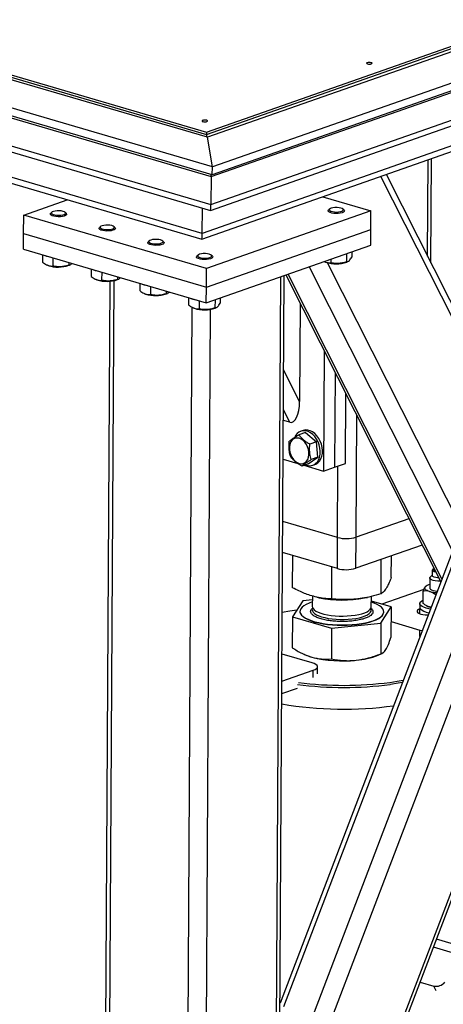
# Model space of a CAD drawing. Header units: millimetres. Extents: x 5 to 589, y 5 to 415.
# Tile 53 of 120: x 367 to 373, y 67 to 82. Entities that reach past the tile are written whole.
import ezdxf

# ---------------------------------------------------------------- set-up
doc = ezdxf.new("R2010")
doc.units = ezdxf.units.MM
doc.layers.add('TRAIT-FORT', color=4, linetype='Continuous', lineweight=25)

msp = doc.modelspace()

# ---------------------------------------------------------------- linework, layer by layer
at = {"layer": 'TRAIT-FORT', "color": 4, "linetype": 'Continuous', "lineweight": 25}
for p, q in [((369.651, 80.287), (405.439, 92.836)), ((405.686, 92.839), (369.664, 80.208)), ((407.098, 92.855), (369.739, 79.756)), ((369.651, 80.252), (405.438, 92.8)), ((407.097, 92.737), (369.738, 79.637)), ((369.719, 79.608), (406.743, 92.591)), ((369.716, 79.182), (406.741, 92.164)), ((369.709, 79.092), (406.624, 92.036)), ((404.369, 90.94), (369.585, 78.743)), ((369.578, 78.654), (404.252, 90.812)), ((364.634, 81.758), (369.651, 80.287)), ((364.634, 81.722), (369.651, 80.252)), ((364.634, 81.722), (369.651, 80.252)), ((369.664, 80.208), (364.647, 81.678)), ((369.739, 79.756), (364.721, 81.226)), ((369.738, 79.637), (364.721, 81.108)), ((364.701, 81.079), (369.719, 79.608)), ((371.198, 62.84), (378.151, 81.085)), ((371.199, 62.97), (378.095, 81.066)), ((364.699, 80.652), (369.716, 79.182)), ((364.692, 80.563), (369.709, 79.092)), ((371.215, 65.867), (376.839, 80.625)), ((371.256, 66.765), (376.491, 80.503)), ((369.585, 78.743), (364.568, 80.214)), ((369.651, 80.287), (369.651, 80.252)), ((369.651, 80.252), (369.651, 80.212)), ((369.739, 79.756), (369.664, 80.208)), ((375.829, 80.271), (370.772, 67.001)), ((370.831, 66.95), (375.919, 80.303)), ((364.53, 80.133), (369.578, 78.654)), ((369.738, 79.637), (369.739, 79.756)), ((373.022, 78.394), (373.03, 79.864)), ((373.072, 78.294), (373.081, 79.882)), ((369.719, 79.608), (369.716, 79.182)), ((374.172, 75.922), (372.31, 79.612)), ((374.214, 76.032), (372.393, 79.641)), ((371.422, 79.301), (372.158, 79.085)), ((366.862, 79.022), (367.526, 79.255)), ((366.86, 78.738), (366.862, 79.022)), ((369.649, 78.206), (366.862, 79.022)), ((367.266, 79.036), (367.266, 79.029)), ((367.29, 79.065), (367.274, 79.05)), ((367.509, 79.049), (367.493, 79.063)), ((367.516, 79.028), (367.516, 79.035)), ((369.585, 78.743), (369.587, 79.128)), ((372.158, 79.085), (369.649, 78.206)), ((371.503, 79.087), (371.503, 79.08)), ((371.527, 79.115), (371.511, 79.1)), ((371.746, 79.099), (371.729, 79.114)), ((371.753, 79.078), (371.753, 79.085)), ((372.156, 78.801), (372.158, 79.085)), ((368.034, 78.847), (368.017, 78.832)), ((368.252, 78.831), (368.236, 78.846)), ((366.859, 78.501), (366.86, 78.738)), ((366.86, 78.738), (369.648, 77.921)), ((368.01, 78.819), (368.01, 78.812)), ((368.26, 78.81), (368.26, 78.817)), ((369.648, 77.921), (372.156, 78.801)), ((372.155, 78.564), (372.156, 78.801)), ((368.753, 78.601), (368.753, 78.594)), ((368.777, 78.629), (368.76, 78.614)), ((368.996, 78.613), (368.979, 78.628)), ((369.003, 78.592), (369.003, 78.599)), ((369.646, 77.684), (372.155, 78.564)), ((366.859, 78.501), (369.646, 77.684)), ((367.147, 78.417), (367.146, 78.305)), ((369.52, 78.411), (369.504, 78.396)), ((369.739, 78.395), (369.723, 78.41)), ((371.785, 78.435), (371.785, 78.308)), ((371.865, 78.463), (371.865, 78.382)), ((367.214, 78.262), (367.223, 78.258)), ((367.235, 78.253), (367.223, 78.258)), ((367.308, 78.37), (367.307, 78.244)), ((367.548, 78.299), (367.548, 78.258)), ((367.551, 78.256), (367.567, 78.263)), ((369.496, 78.383), (369.496, 78.376)), ((369.746, 78.374), (369.746, 78.382)), ((371.451, 78.312), (371.46, 78.308)), ((371.471, 78.303), (371.46, 78.308)), ((373.536, 74.253), (371.497, 78.295)), ((371.544, 78.35), (371.544, 78.295)), ((371.787, 78.306), (371.804, 78.313)), ((367.89, 78.199), (367.89, 78.087)), ((368.051, 78.152), (368.05, 78.027)), ((369.648, 77.921), (369.649, 78.206)), ((370.731, 59.597), (370.834, 78.101)), ((370.859, 78.11), (373.221, 73.428)), ((373.238, 73.472), (370.893, 78.122)), ((373.402, 73.901), (371.216, 78.235)), ((367.957, 78.044), (367.967, 78.04)), ((367.978, 78.035), (367.967, 78.04)), ((368.174, 78.013), (368.071, 59.573)), ((368.137, 59.525), (368.241, 78.022)), ((368.292, 78.081), (368.291, 78.04)), ((368.294, 78.038), (368.311, 78.045)), ((368.634, 77.981), (368.633, 77.869)), ((370.679, 59.555), (370.783, 78.083)), ((368.701, 77.826), (368.71, 77.822)), ((368.721, 77.817), (368.71, 77.822)), ((368.794, 77.934), (368.794, 77.809)), ((369.035, 77.864), (369.035, 77.822)), ((369.037, 77.82), (369.054, 77.827)), ((369.646, 77.684), (369.648, 77.921)), ((369.377, 77.763), (369.376, 77.651)), ((369.538, 77.716), (369.537, 77.591)), ((369.779, 77.731), (369.778, 77.605)), ((369.859, 77.759), (369.858, 77.678)), ((371.077, 77.679), (371.068, 76.18)), ((369.326, 59.176), (369.43, 77.616)), ((369.444, 77.608), (369.453, 77.604)), ((369.465, 77.599), (369.453, 77.604)), ((369.609, 59.18), (369.712, 77.583)), ((369.781, 77.602), (369.797, 77.609)), ((371.445, 76.949), (371.435, 75.117)), ((371.068, 76.18), (370.826, 76.66)), ((371.61, 76.622), (371.602, 75.175)), ((371.769, 75.234), (371.775, 76.295)), ((370.918, 75.861), (370.823, 76.05)), ((370.918, 75.861), (370.822, 75.889)), ((371.93, 74.108), (371.94, 75.967)), ((371.159, 75.704), (371.058, 75.668)), ((371.122, 75.737), (371.089, 75.726)), ((371.159, 75.704), (371.326, 75.564)), ((371.326, 75.564), (371.226, 75.529)), ((371.347, 75.327), (371.326, 75.564)), ((370.818, 75.297), (371.041, 75.232)), ((371.201, 75.229), (371.347, 75.327)), ((371.347, 75.327), (371.247, 75.291)), ((371.201, 75.229), (371.101, 75.194)), ((371.133, 75.205), (371.435, 75.117)), ((371.271, 75.207), (371.304, 75.218)), ((371.435, 75.117), (371.602, 75.175)), ((371.602, 75.175), (371.769, 75.234)), ((371.647, 74.105), (371.653, 75.193)), ((371.647, 74.105), (370.813, 74.349)), ((372.735, 74.391), (371.93, 74.108)), ((371.645, 73.631), (371.647, 74.105)), ((371.927, 73.635), (371.93, 74.108)), ((372.938, 73.989), (371.927, 73.635)), ((371.645, 73.631), (370.81, 73.876)), ((370.963, 73.338), (370.966, 73.83)), ((372.312, 73.245), (372.315, 73.771)), ((372.467, 73.493), (372.469, 73.825)), ((371.56, 73.167), (371.563, 73.655)), ((373.093, 73.605), (373.092, 73.523)), ((373.111, 73.628), (373.1, 73.618)), ((373.055, 73.487), (373.054, 73.333)), ((373.092, 73.529), (373.064, 73.503)), ((372.966, 73.312), (372.324, 73.087)), ((372.955, 73.096), (372.956, 73.285)), ((373.005, 73.367), (372.998, 73.363)), ((371.116, 73.14), (370.961, 72.892)), ((371.264, 73.155), (371.116, 73.14)), ((371.264, 73.212), (371.263, 73.052)), ((371.333, 73.194), (371.368, 73.186)), ((372.06, 73.182), (372.104, 73.191)), ((372.163, 73.047), (372.164, 73.205)), ((371.247, 73.006), (371.271, 73.031)), ((372.465, 73.047), (372.164, 73.133)), ((372.309, 72.799), (372.465, 73.047)), ((372.465, 73.047), (372.462, 72.577)), ((372.903, 73.097), (372.902, 73.038)), ((372.904, 72.941), (372.905, 73.016)), ((372.909, 73.017), (372.905, 73.016)), ((372.992, 73.07), (373.004, 73.063)), ((373.073, 73.04), (373.05, 73.044)), ((373.05, 73.044), (373.072, 73.038)), ((370.961, 72.892), (370.958, 72.422)), ((370.961, 72.892), (371.557, 72.721)), ((371.074, 72.978), (371.074, 72.973)), ((372.352, 72.966), (372.352, 72.971)), ((371.557, 72.721), (371.555, 72.251)), ((371.557, 72.721), (372.309, 72.799)), ((372.309, 72.799), (372.307, 72.329)), ((372.464, 72.822), (372.905, 72.693)), ((372.904, 72.596), (372.905, 72.693)), ((372.905, 72.693), (372.938, 72.685)), ((371.259, 72.193), (370.802, 72.327)), ((371.137, 72.322), (371.152, 72.316)), ((372.267, 72.309), (372.323, 72.334)), ((371.342, 72.023), (371.342, 72.133)), ((370.799, 71.912), (371.278, 72.08)), ((371.277, 71.969), (371.278, 72.08)), ((370.798, 71.723), (371.035, 71.806)), ((373.75, 67.803), (373.156, 67.978)), ((373.616, 67.706), (373.109, 67.854)), ((372.907, 67.323), (373.118, 67.262)), ((373.152, 67.189), (373.118, 67.262))]:
    msp.add_line(p, q, dxfattribs=at)
at = {"layer": 'TRAIT-FORT', "color": 4, "linetype": 'Continuous', "lineweight": 25, "flags": 128}
for points in [[(372.1, 81.346), (372.092, 81.341), (372.089, 81.336), (372.093, 81.331), (372.103, 81.326), (372.118, 81.324), (372.134, 81.323), (372.15, 81.324), (372.163, 81.327), (372.172, 81.332), (372.174, 81.337), (372.17, 81.342), (372.16, 81.346), (372.146, 81.349), (372.13, 81.35), (372.113, 81.349), (372.1, 81.346)], [(369.592, 80.466), (369.583, 80.462), (369.581, 80.456), (369.585, 80.451), (369.595, 80.447), (369.609, 80.444), (369.626, 80.443), (369.642, 80.444), (369.655, 80.448), (369.663, 80.452), (369.666, 80.457), (369.662, 80.462), (369.652, 80.467), (369.637, 80.47), (369.621, 80.47), (369.605, 80.469), (369.592, 80.466)], [(367.297, 79.01), (367.278, 79.019), (367.268, 79.03), (367.267, 79.041), (367.274, 79.05)], [(367.31, 79.03), (367.335, 79.023), (367.364, 79.019), (367.396, 79.018), (367.427, 79.02), (367.456, 79.024), (367.478, 79.032), (367.493, 79.041), (367.499, 79.051), (367.495, 79.061), (367.482, 79.07), (367.461, 79.078), (367.434, 79.084), (367.403, 79.087), (367.371, 79.086), (367.341, 79.083), (367.315, 79.077), (367.296, 79.069), (367.286, 79.059), (367.285, 79.049), (367.293, 79.039), (367.31, 79.03)], [(367.509, 79.049), (367.511, 79.047), (367.516, 79.036), (367.513, 79.026), (367.5, 79.016), (367.48, 79.007), (367.452, 79.001), (367.421, 78.997), (367.387, 78.996), (367.353, 78.998), (367.323, 79.003), (367.297, 79.01)], [(371.534, 79.06), (371.515, 79.069), (371.505, 79.08), (371.504, 79.091), (371.511, 79.1)], [(371.547, 79.08), (371.571, 79.074), (371.601, 79.069), (371.633, 79.068), (371.664, 79.07), (371.692, 79.075), (371.715, 79.082), (371.73, 79.091), (371.736, 79.101), (371.732, 79.111), (371.719, 79.12), (371.698, 79.128), (371.671, 79.134), (371.64, 79.137), (371.608, 79.136), (371.578, 79.133), (371.552, 79.127), (371.533, 79.119), (371.522, 79.109), (371.521, 79.099), (371.53, 79.089), (371.547, 79.08)], [(371.746, 79.099), (371.747, 79.097), (371.753, 79.087), (371.749, 79.076), (371.737, 79.066), (371.716, 79.057), (371.689, 79.051), (371.657, 79.047), (371.623, 79.046), (371.59, 79.048), (371.559, 79.053), (371.534, 79.06)], [(368.054, 78.812), (368.078, 78.806), (368.107, 78.801), (368.139, 78.8), (368.171, 78.802), (368.199, 78.807), (368.221, 78.814), (368.236, 78.823), (368.242, 78.833), (368.239, 78.843), (368.226, 78.852), (368.205, 78.86), (368.177, 78.866), (368.146, 78.869), (368.114, 78.868), (368.084, 78.865), (368.058, 78.859), (368.04, 78.851), (368.029, 78.841), (368.028, 78.831), (368.036, 78.821), (368.054, 78.812)], [(368.04, 78.792), (368.022, 78.801), (368.011, 78.812), (368.01, 78.823), (368.017, 78.832)], [(368.252, 78.831), (368.254, 78.829), (368.26, 78.819), (368.256, 78.808), (368.243, 78.798), (368.223, 78.789), (368.196, 78.783), (368.164, 78.779), (368.13, 78.778), (368.097, 78.78), (368.066, 78.785), (368.04, 78.792)], [(368.784, 78.574), (368.765, 78.584), (368.755, 78.594), (368.754, 78.605), (368.76, 78.614)], [(368.797, 78.595), (368.821, 78.588), (368.851, 78.584), (368.882, 78.582), (368.914, 78.584), (368.942, 78.589), (368.965, 78.596), (368.98, 78.605), (368.986, 78.615), (368.982, 78.625), (368.969, 78.635), (368.948, 78.643), (368.921, 78.648), (368.89, 78.651), (368.858, 78.651), (368.828, 78.647), (368.802, 78.641), (368.783, 78.633), (368.772, 78.624), (368.771, 78.613), (368.78, 78.603), (368.797, 78.595)], [(368.996, 78.613), (368.997, 78.612), (369.003, 78.601), (368.999, 78.59), (368.987, 78.58), (368.966, 78.571), (368.939, 78.565), (368.907, 78.561), (368.873, 78.56), (368.84, 78.562), (368.809, 78.567), (368.784, 78.574)], [(369.527, 78.357), (369.508, 78.366), (369.498, 78.376), (369.497, 78.387), (369.504, 78.396)], [(369.54, 78.377), (369.565, 78.37), (369.594, 78.366), (369.626, 78.364), (369.657, 78.366), (369.686, 78.371), (369.708, 78.378), (369.723, 78.387), (369.729, 78.397), (369.725, 78.407), (369.712, 78.417), (369.691, 78.425), (369.664, 78.43), (369.633, 78.433), (369.601, 78.433), (369.571, 78.429), (369.545, 78.423), (369.526, 78.415), (369.516, 78.406), (369.515, 78.395), (369.523, 78.385), (369.54, 78.377)], [(369.739, 78.395), (369.741, 78.394), (369.746, 78.383), (369.743, 78.372), (369.73, 78.362), (369.709, 78.353), (369.682, 78.347), (369.651, 78.343), (369.617, 78.342), (369.583, 78.344), (369.552, 78.349), (369.527, 78.357)], [(371.157, 75.213), (371.18, 75.205), (371.216, 75.199), (371.252, 75.202), (371.285, 75.212), (371.314, 75.232), (371.34, 75.258), (371.36, 75.292), (371.374, 75.33), (371.382, 75.374), (371.384, 75.42), (371.379, 75.468), (371.368, 75.515), (371.35, 75.562), (371.328, 75.605), (371.3, 75.643), (371.269, 75.676), (371.234, 75.702), (371.198, 75.721), (371.161, 75.731), (371.125, 75.733), (371.091, 75.727), (371.06, 75.711), (371.032, 75.688), (371.009, 75.658), (370.995, 75.631)], [(371.304, 75.218), (371.318, 75.224), (371.348, 75.243), (371.373, 75.27), (371.393, 75.303), (371.408, 75.342), (371.416, 75.385), (371.418, 75.432), (371.413, 75.479), (371.401, 75.527), (371.384, 75.573), (371.361, 75.616), (371.333, 75.655), (371.302, 75.688), (371.268, 75.714), (371.232, 75.733), (371.195, 75.743), (371.159, 75.745), (371.125, 75.738), (371.122, 75.737)], [(370.914, 75.445), (370.921, 75.404), (370.934, 75.364), (370.952, 75.327), (370.976, 75.294), (371.003, 75.266), (371.033, 75.246), (371.065, 75.233), (371.096, 75.229), (371.125, 75.233), (371.152, 75.246), (371.176, 75.267), (371.194, 75.294), (371.206, 75.327), (371.212, 75.365), (371.212, 75.405), (371.205, 75.446), (371.192, 75.486), (371.173, 75.524), (371.15, 75.557), (371.122, 75.584), (371.092, 75.605), (371.061, 75.617), (371.03, 75.621), (371, 75.617), (370.973, 75.604), (370.95, 75.584), (370.932, 75.556), (370.92, 75.523), (370.913, 75.485), (370.914, 75.445)], [(373.147, 73.574), (373.146, 73.575), (373.122, 73.581), (373.104, 73.59), (373.094, 73.6), (373.094, 73.61), (373.1, 73.618)], [(373.138, 73.594), (373.127, 73.597), (373.112, 73.605), (373.106, 73.615), (373.108, 73.624), (373.118, 73.633)], [(373.216, 73.439), (373.212, 73.438), (373.175, 73.44), (373.139, 73.444), (373.108, 73.45), (373.082, 73.459), (373.065, 73.47), (373.056, 73.482), (373.056, 73.494), (373.064, 73.503)], [(373.192, 73.486), (373.175, 73.487), (373.146, 73.492), (373.121, 73.498), (373.103, 73.507), (373.094, 73.517), (373.092, 73.523)], [(373.051, 73.28), (373.031, 73.287), (373.014, 73.295), (373, 73.303), (372.989, 73.312), (372.982, 73.321), (372.979, 73.331), (372.98, 73.34), (372.984, 73.349)], [(373.054, 73.333), (373.055, 73.328), (373.064, 73.316), (373.081, 73.305), (373.107, 73.296), (373.138, 73.29), (373.167, 73.286)], [(373.063, 73.011), (373.04, 73.016), (372.999, 73.026), (372.964, 73.039), (372.936, 73.053), (372.916, 73.069), (372.905, 73.085), (372.903, 73.102), (372.91, 73.118), (372.926, 73.134), (372.95, 73.149), (372.955, 73.151)], [(371.026, 72.995), (370.919, 72.981), (370.805, 72.962)], [(371.086, 73.017), (371.076, 72.993), (371.075, 72.969), (371.082, 72.945), (371.098, 72.921), (371.123, 72.898), (371.157, 72.876), (371.198, 72.856), (371.246, 72.837), (371.301, 72.82), (371.362, 72.805), (371.427, 72.793), (371.497, 72.783), (371.569, 72.776), (371.644, 72.771), (371.72, 72.77), (371.795, 72.771), (371.869, 72.775), (371.942, 72.782), (372.011, 72.792), (372.075, 72.804), (372.135, 72.819), (372.189, 72.835), (372.236, 72.854), (372.276, 72.875), (372.307, 72.896), (372.331, 72.919), (372.346, 72.943), (372.352, 72.967), (372.349, 72.991), (372.337, 73.015), (372.316, 73.039), (372.287, 73.061), (372.25, 73.082), (372.205, 73.102), (372.164, 73.117)], [(371.264, 73.122), (371.263, 73.122), (371.213, 73.104), (371.169, 73.084), (371.133, 73.063), (371.106, 73.041), (371.086, 73.017)], [(371.263, 73.052), (371.265, 73.04), (371.274, 73.02), (371.292, 73), (371.319, 72.982), (371.353, 72.965), (371.394, 72.949), (371.441, 72.936), (371.493, 72.925), (371.55, 72.916), (371.61, 72.91), (371.672, 72.906), (371.735, 72.905), (371.797, 72.907), (371.858, 72.912), (371.916, 72.92), (371.97, 72.929), (372.019, 72.942), (372.062, 72.956), (372.098, 72.972), (372.127, 72.99), (372.147, 73.009), (372.16, 73.029), (372.163, 73.047)], [(371.269, 73.024), (371.269, 73.023), (371.263, 73.003), (371.266, 72.983), (371.278, 72.964), (371.298, 72.944), (371.326, 72.926), (371.362, 72.91), (371.404, 72.895), (371.453, 72.882), (371.507, 72.871), (371.564, 72.863), (371.625, 72.857)], [(371.625, 72.857), (371.687, 72.854), (371.75, 72.854), (371.812, 72.857), (371.872, 72.862), (371.929, 72.87), (371.982, 72.881), (372.03, 72.894), (372.071, 72.909), (372.106, 72.925), (372.132, 72.944), (372.151, 72.963), (372.161, 72.982), (372.163, 73.002), (372.157, 73.019)], [(372.905, 73.016), (372.882, 73.006), (372.867, 72.994), (372.86, 72.982), (372.862, 72.969), (372.873, 72.957), (372.892, 72.946), (372.918, 72.937), (372.95, 72.929), (372.986, 72.924), (373.025, 72.922), (373.028, 72.922)], [(372.902, 73.038), (372.905, 73.026), (372.916, 73.009), (372.936, 72.994), (372.963, 72.979), (372.999, 72.967), (373.04, 72.956), (373.041, 72.956)], [(371.074, 72.973), (371.075, 72.965), (371.082, 72.94), (371.098, 72.917), (371.123, 72.894), (371.157, 72.872), (371.198, 72.851), (371.246, 72.832), (371.301, 72.815), (371.362, 72.8), (371.427, 72.788), (371.497, 72.778), (371.569, 72.771), (371.644, 72.767), (371.72, 72.765), (371.795, 72.766), (371.869, 72.77), (371.942, 72.777), (372.011, 72.787), (372.075, 72.799), (372.135, 72.814), (372.189, 72.831), (372.236, 72.849), (372.276, 72.87), (372.307, 72.892), (372.331, 72.915), (372.346, 72.938), (372.352, 72.962), (372.352, 72.966)], [(371.152, 72.316), (371.199, 72.297), (371.256, 72.278)], [(371.278, 72.08), (371.307, 72.093), (371.328, 72.107), (371.34, 72.122), (371.342, 72.138), (371.335, 72.153), (371.318, 72.168), (371.293, 72.182), (371.259, 72.193)], [(372.443, 71.894), (372.558, 71.911), (372.649, 71.926)], [(372.636, 71.891), (372.57, 71.88), (372.453, 71.863)]]:
    msp.add_lwpolyline(points, dxfattribs=at)
at = {"layer": 'TRAIT-FORT', "color": 4, "linetype": 'Continuous', "lineweight": 25}
for centre, radius, start, end in [((367.322, 78.779), 0.4, 245.4189, 261.9135), ((367.388, 78.726), 0.498, 252.0003, 289.0274), ((371.625, 78.776), 0.498, 252.0003, 289.0274), ((368.066, 78.561), 0.4, 245.4189, 261.9135), ((368.132, 78.508), 0.498, 252.0003, 289.0274), ((368.809, 78.343), 0.4, 245.4189, 261.9135), ((368.875, 78.291), 0.498, 252.0003, 289.0274), ((369.552, 78.125), 0.4, 245.4189, 261.9135), ((369.618, 78.073), 0.498, 252.0003, 289.0274), ((371.782, 74.614), 0.527, 255.1271, 286.2293), ((371.78, 74.14), 0.527, 255.1271, 286.2293), ((373.082, 73.252), 0.137, 101.511, 135.054), ((371.724, 74.94), 1.79, 258.5331, 280.8256), ((373.19, 73.773), 0.511, 254.2783, 266.4532), ((373.102, 73.233), 0.196, 239.8882, 254.4992), ((371.722, 74.117), 1.896, 255.7937, 276.3202), ((371.844, 73.372), 1.143, 274.3221, 291.6839), ((371.737, 77.442), 5.625, 262.8379, 277.3119), ((371.737, 77.401), 5.552, 262.9345, 277.3101), ((371.738, 76.981), 5.496, 260.1505, 277.9861), ((373.151, 67.433), 0.174, 258.8782, 319.3271)]:
    msp.add_arc(centre, radius, start, end, dxfattribs=at)
for centre, major_axis, ratio, start_param, end_param in [((369.707, 79.676), (-0.004, 0.157), 0.066071, 4.265168, 4.498704), ((369.707, 79.676), (-0.004, 0.157), 0.066071, 4.265168, 4.498704), ((369.705, 79.25), (-0.004, 0.157), 0.066071, 3.120347, 4.265168), ((369.705, 79.25), (-0.004, 0.157), 0.066071, 3.120347, 4.265168), ((369.574, 78.811), (-0.004, 0.157), 0.066071, 3.120347, 4.265168), ((369.574, 78.811), (-0.004, 0.157), 0.066071, 3.120347, 4.265168), ((370.92, 76.223), (-0.019, 0.365), 0.404342, 3.001024, 4.57182)]:
    msp.add_ellipse(centre, major_axis=major_axis, ratio=ratio, start_param=start_param, end_param=end_param, dxfattribs=at)
for points, knots in [([(367.146, 78.305), (367.167, 78.29), (367.201, 78.265), (367.25, 78.248), (367.283, 78.244), (367.302, 78.244), (367.307, 78.244)], [0, 0, 0, 0, 0.385549, 0.637642, 0.896546, 1, 1, 1, 1]), ([(367.548, 78.258), (367.527, 78.252), (367.485, 78.239), (367.422, 78.231), (367.362, 78.234), (367.326, 78.241), (367.307, 78.244)], [0, 0, 0, 0, 0.264605, 0.534948, 0.765343, 1, 1, 1, 1]), ([(367.548, 78.258), (367.555, 78.259), (367.569, 78.262), (367.585, 78.272), (367.594, 78.283), (367.596, 78.285)], [0, 0, 0, 0, 0.446251, 0.902179, 1, 1, 1, 1]), ([(371.444, 78.315), (371.444, 78.315), (371.458, 78.306), (371.486, 78.299), (371.519, 78.294), (371.538, 78.294), (371.544, 78.295)], [0, 0, 0, 0, 0.004313, 0.412817, 0.832358, 1, 1, 1, 1]), ([(371.785, 78.308), (371.764, 78.302), (371.722, 78.289), (371.659, 78.282), (371.599, 78.284), (371.562, 78.291), (371.544, 78.295)], [0, 0, 0, 0, 0.264605, 0.534948, 0.765343, 1, 1, 1, 1]), ([(371.785, 78.308), (371.792, 78.309), (371.806, 78.312), (371.827, 78.327), (371.847, 78.351), (371.859, 78.372), (371.865, 78.382)], [0, 0, 0, 0, 0.2646049, 0.5349477, 0.7653431, 1, 1, 1, 1]), ([(367.89, 78.087), (367.91, 78.072), (367.944, 78.047), (367.993, 78.03), (368.026, 78.026), (368.045, 78.026), (368.05, 78.027)], [0, 0, 0, 0, 0.385549, 0.637642, 0.896546, 1, 1, 1, 1]), ([(368.291, 78.04), (368.27, 78.034), (368.228, 78.021), (368.165, 78.014), (368.106, 78.016), (368.069, 78.023), (368.05, 78.027)], [0, 0, 0, 0, 0.2646049, 0.5349477, 0.7653431, 1, 1, 1, 1]), ([(368.291, 78.04), (368.298, 78.042), (368.312, 78.044), (368.329, 78.055), (368.337, 78.066), (368.339, 78.068)], [0, 0, 0, 0, 0.446251, 0.902179, 1, 1, 1, 1]), ([(368.633, 77.869), (368.653, 77.854), (368.687, 77.83), (368.736, 77.812), (368.769, 77.808), (368.788, 77.809), (368.794, 77.809)], [0, 0, 0, 0, 0.385549, 0.637642, 0.896546, 1, 1, 1, 1]), ([(369.035, 77.822), (369.014, 77.816), (368.971, 77.803), (368.909, 77.796), (368.849, 77.798), (368.812, 77.805), (368.794, 77.809)], [0, 0, 0, 0, 0.2646049, 0.5349477, 0.7653431, 1, 1, 1, 1]), ([(369.035, 77.822), (369.042, 77.824), (369.056, 77.827), (369.072, 77.837), (369.081, 77.848), (369.082, 77.85)], [0, 0, 0, 0, 0.446251, 0.902179, 1, 1, 1, 1]), ([(369.376, 77.651), (369.397, 77.636), (369.431, 77.612), (369.48, 77.594), (369.513, 77.59), (369.532, 77.591), (369.537, 77.591)], [0, 0, 0, 0, 0.385549, 0.637642, 0.896546, 1, 1, 1, 1]), ([(369.778, 77.605), (369.785, 77.606), (369.799, 77.608), (369.82, 77.624), (369.84, 77.648), (369.852, 77.668), (369.858, 77.678)], [0, 0, 0, 0, 0.2646049, 0.5349477, 0.7653431, 1, 1, 1, 1]), ([(369.778, 77.605), (369.757, 77.598), (369.715, 77.585), (369.652, 77.578), (369.592, 77.58), (369.556, 77.587), (369.537, 77.591)], [0, 0, 0, 0, 0.264605, 0.534948, 0.765343, 1, 1, 1, 1]), ([(370.933, 75.334), (370.926, 75.362), (370.913, 75.409), (370.907, 75.482), (370.908, 75.532), (370.911, 75.562), (370.912, 75.571)], [0, 0, 0, 0, 0.385549, 0.637642, 0.896546, 1, 1, 1, 1]), ([(371.058, 75.668), (371.042, 75.659), (371.009, 75.639), (370.968, 75.613), (370.936, 75.59), (370.92, 75.577), (370.912, 75.571)], [0, 0, 0, 0, 0.264605, 0.534948, 0.765343, 1, 1, 1, 1]), ([(371.058, 75.668), (371.069, 75.655), (371.091, 75.628), (371.132, 75.591), (371.178, 75.557), (371.21, 75.538), (371.226, 75.529)], [0, 0, 0, 0, 0.264605, 0.534948, 0.765343, 1, 1, 1, 1]), ([(371.247, 75.291), (371.239, 75.32), (371.226, 75.367), (371.221, 75.439), (371.222, 75.49), (371.225, 75.52), (371.226, 75.529)], [0, 0, 0, 0, 0.385549, 0.637642, 0.896546, 1, 1, 1, 1]), ([(371.101, 75.194), (371.083, 75.205), (371.046, 75.227), (371, 75.262), (370.962, 75.298), (370.943, 75.322), (370.933, 75.334)], [0, 0, 0, 0, 0.264605, 0.534948, 0.765343, 1, 1, 1, 1]), ([(371.101, 75.194), (371.11, 75.201), (371.128, 75.215), (371.163, 75.24), (371.204, 75.266), (371.233, 75.283), (371.247, 75.291)], [0, 0, 0, 0, 0.264605, 0.534948, 0.765343, 1, 1, 1, 1]), ([(372.467, 73.493), (372.457, 73.467), (372.437, 73.419), (372.408, 73.359), (372.382, 73.316), (372.359, 73.285), (372.336, 73.261), (372.32, 73.251), (372.312, 73.245)], [0, 0, 0, 0, 0.202068, 0.3827, 0.555315, 0.692992, 0.838894, 1, 1, 1, 1]), ([(371.56, 73.167), (371.52, 73.169), (371.445, 73.173), (371.334, 73.192), (371.235, 73.218), (371.144, 73.251), (371.056, 73.29), (370.995, 73.321), (370.963, 73.338)], [0, 0, 0, 0, 0.202068, 0.3827, 0.555315, 0.692992, 0.838894, 1, 1, 1, 1]), ([(372.956, 73.285), (372.96, 73.298), (372.97, 73.325), (372.979, 73.341), (372.984, 73.349)], [0, 0, 0, 0, 0.493244, 1, 1, 1, 1]), ([(373.051, 73.28), (373.038, 73.283), (373.01, 73.29), (372.979, 73.289), (372.961, 73.286), (372.956, 73.285)], [0, 0, 0, 0, 0.413688, 0.838028, 1, 1, 1, 1]), ([(372.984, 73.349), (372.988, 73.355), (372.993, 73.361), (372.998, 73.362), (372.998, 73.363)], [0, 0, 0, 0, 0.879581, 1, 1, 1, 1]), ([(372.312, 73.245), (372.262, 73.23), (372.166, 73.203), (372.027, 73.176), (371.903, 73.161), (371.788, 73.156), (371.676, 73.157), (371.6, 73.164), (371.56, 73.167)], [0, 0, 0, 0, 0.202068, 0.3827, 0.555315, 0.692992, 0.838894, 1, 1, 1, 1]), ([(373.146, 73.228), (373.131, 73.239), (373.1, 73.262), (373.068, 73.274), (373.051, 73.28)], [0, 0, 0, 0, 0.493244, 1, 1, 1, 1]), ([(371.62, 72.826), (371.592, 72.828), (371.534, 72.833), (371.452, 72.847), (371.377, 72.867), (371.315, 72.891), (371.277, 72.915), (371.256, 72.934), (371.242, 72.954), (371.234, 72.978), (371.243, 72.997), (371.247, 73.006)], [0, 0, 0, 0, 0.1164968, 0.2399717, 0.3685799, 0.4999174, 0.6312549, 0.6956328, 0.7600283, 0.8835032, 1, 1, 1, 1]), ([(372.155, 73.028), (372.16, 73.023), (372.171, 73.014), (372.184, 72.995), (372.192, 72.97), (372.183, 72.951), (372.179, 72.942)], [0, 0, 0, 0, 0.1637679, 0.340691, 0.6799315, 1, 1, 1, 1]), ([(373.05, 73.044), (373.036, 73.048), (373.009, 73.059), (372.977, 73.079), (372.96, 73.092), (372.955, 73.096)], [0, 0, 0, 0, 0.413688, 0.838028, 1, 1, 1, 1]), ([(372.179, 72.942), (372.172, 72.933), (372.157, 72.915), (372.113, 72.889), (372.054, 72.865), (371.978, 72.846), (371.906, 72.834), (371.845, 72.827), (371.784, 72.823), (371.708, 72.821), (371.649, 72.824), (371.62, 72.826)], [0, 0, 0, 0, 0.116497, 0.239972, 0.36858, 0.499917, 0.631255, 0.695633, 0.760028, 0.883503, 1, 1, 1, 1]), ([(372.384, 72.395), (372.397, 72.419), (372.424, 72.467), (372.449, 72.54), (372.462, 72.577)], [0, 0, 0, 0, 0.494511, 1, 1, 1, 1]), ([(370.958, 72.422), (371.007, 72.392), (371.08, 72.347), (371.18, 72.303), (371.231, 72.286), (371.256, 72.278)], [0, 0, 0, 0, 0.495251, 0.746818, 1, 1, 1, 1]), ([(372.307, 72.329), (372.319, 72.333), (372.338, 72.34), (372.364, 72.365), (372.377, 72.385), (372.384, 72.395)], [0, 0, 0, 0, 0.495251, 0.746818, 1, 1, 1, 1]), ([(371.256, 72.278), (371.306, 72.267), (371.407, 72.244), (371.505, 72.249), (371.555, 72.251)], [0, 0, 0, 0, 0.494511, 1, 1, 1, 1]), ([(371.555, 72.251), (371.616, 72.242), (371.708, 72.227), (371.834, 72.224), (371.898, 72.229), (371.93, 72.232)], [0, 0, 0, 0, 0.495251, 0.746818, 1, 1, 1, 1]), ([(371.93, 72.232), (371.993, 72.241), (372.121, 72.26), (372.244, 72.306), (372.307, 72.329)], [0, 0, 0, 0, 0.494511, 1, 1, 1, 1])]:
    msp.add_open_spline(points, degree=3, knots=knots, dxfattribs=at)

doc.saveas('drawing.dxf')
